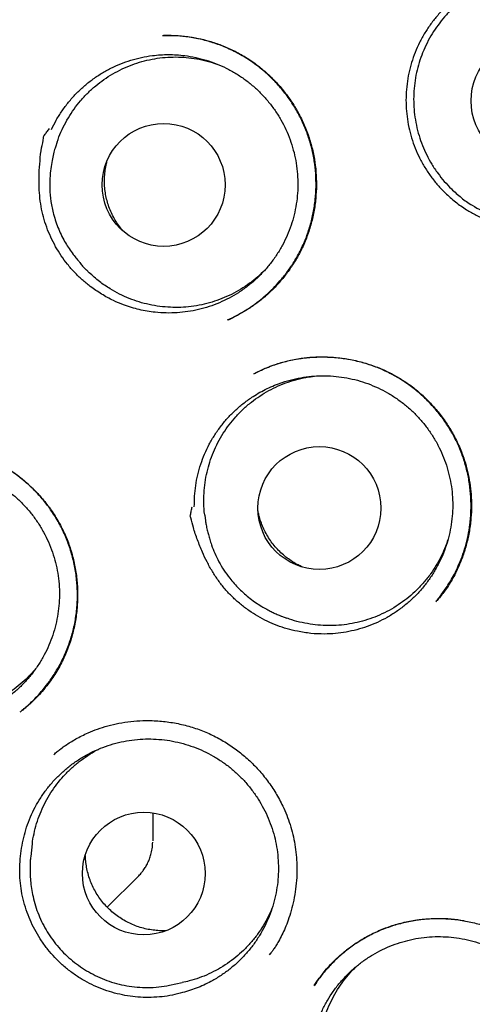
# Model space of a CAD drawing. Header units: millimetres. Extents: x 8 to 676, y 12 to 869.
# Tile 60 of 75: x 394.57 to 399.08, y 841.04 to 850.86. Entities that reach past the tile are written whole.
import ezdxf

# ---------------------------------------------------------------- set-up
doc = ezdxf.new("R2010")
doc.units = ezdxf.units.MM

msp = doc.modelspace()

# ---------------------------------------------------------------- linework, layer by layer
at = {"color": 7, "linetype": 'Continuous', "lineweight": 30}
for p, q in [((394.9403, 849.6395), (394.9223, 849.5867)), ((395.1933, 848.3995), (395.2324, 848.3598)), ((395.2601, 848.3324), (395.2331, 848.3605)), ((396.8977, 847.3234), (396.9145, 847.3312)), ((396.4102, 845.9141), (396.4169, 845.8587)), ((398.717, 845.0574), (398.7116, 845.0515)), ((397.1761, 844.9067), (397.2286, 844.8878)), ((395.8934, 842.9463), (395.8934, 842.6956)), ((395.8934, 842.6956), (395.8934, 842.6663)), ((394.6921, 842.6383), (394.6759, 842.5127)), ((395.4396, 842.0054), (395.747, 842.3128)), ((397.0554, 841.531), (397.0671, 841.5487)), ((396.0578, 841.2273), (396.0605, 841.2279)), ((396.0605, 841.2279), (396.1846, 841.2535))]:
    msp.add_line(p, q, dxfattribs=at)
for centre, radius in [((403.8363, 850.9968), 16.35), ((403.8363, 850.9968), 16.1738), ((399.6759, 850.0472), 0.6128), ((396.0007, 849.2086), 0.6126), ((397.5522, 845.9863), 0.6125), ((395.8028, 842.3414), 0.6116)]:
    msp.add_circle(centre, radius, dxfattribs=at)
for points, knots in [([(403.8363, 868.8491), (403.7102, 868.8483), (403.4616, 868.8468), (403.0939, 868.8348), (402.7369, 868.8163), (402.3903, 868.7913), (402.0559, 868.7607), (401.7337, 868.7252), (401.4234, 868.6854), (401.1229, 868.6416), (400.8146, 868.5913), (400.4997, 868.5343), (400.1795, 868.4702), (399.8728, 868.4031), (399.5794, 868.3336), (399.2995, 868.2625), (399.0273, 868.1887), (398.7636, 868.1128), (398.5093, 868.0354), (398.2705, 867.9589), (398.0618, 867.8889), (397.8808, 867.8259), (397.7246, 867.7699), (397.5739, 867.7142), (397.3569, 867.6319), (397.0722, 867.5189), (396.7209, 867.3707), (396.3385, 867.1996), (395.9258, 867.0027), (395.4838, 866.7764), (395.044, 866.5355), (394.6073, 866.28), (394.1751, 866.0104), (393.757, 865.733), (393.354, 865.4492), (392.9667, 865.1606), (392.588, 864.8624), (392.2187, 864.5551), (391.8513, 864.2324), (391.4866, 863.8936), (391.1251, 863.5381), (390.774, 863.1726), (390.4333, 862.7969), (390.1029, 862.4112), (389.789, 862.0229), (389.491, 861.6327), (389.2085, 861.2417), (388.9365, 860.8431), (388.6753, 860.4373), (388.4201, 860.0167), (388.1718, 859.5806), (387.9312, 859.1287), (387.7037, 858.67), (387.4895, 858.2054), (387.2893, 857.736), (387.1066, 857.2714), (386.9406, 856.8121), (386.7902, 856.3583), (386.652, 855.9008), (386.5262, 855.4398), (386.4102, 854.9657), (386.3051, 854.4784), (386.2115, 853.9774), (386.132, 853.4726), (386.0666, 852.9644), (386.0157, 852.4546), (385.9801, 851.954), (385.9589, 851.4638), (385.9511, 850.9841), (385.9561, 850.5051), (385.9739, 850.0269), (386.0051, 849.5399), (386.0506, 849.044), (386.1114, 848.5394), (386.1866, 848.0357), (386.2762, 847.5329), (386.3801, 847.0314), (386.4961, 846.5421), (386.6229, 846.0659), (386.7591, 845.604), (386.9073, 845.1472), (387.0672, 844.6955), (387.2425, 844.2397), (387.4339, 843.7802), (387.6423, 843.3174), (387.864, 842.8602), (388.099, 842.4085), (388.3474, 841.9623), (388.6047, 841.5293), (388.8703, 841.1092), (389.1435, 840.7017), (389.4292, 840.2993), (389.7275, 839.9026), (390.0187, 839.5367), (390.3007, 839.2002), (390.5713, 838.8918), (390.8516, 838.5867), (391.1425, 838.2844), (391.4449, 837.9845), (391.7593, 837.6874), (392.0396, 837.435), (392.2818, 837.2253), (392.4824, 837.0566), (392.6874, 836.8892), (392.8965, 836.7235), (393.1092, 836.56), (393.2929, 836.4232), (393.4422, 836.3143), (393.5528, 836.2348), (393.6531, 836.1635), (393.7431, 836.1003), (393.8191, 836.0474), (393.882, 836.0039), (393.9329, 835.969), (393.9765, 835.9392), (394.0126, 835.9146), (394.0416, 835.8951), (394.0581, 835.8841), (394.0652, 835.8793)], [0, 0, 0, 0, 0.008234, 0.016241, 0.024023, 0.031588, 0.038937, 0.045949, 0.052759, 0.05937, 0.065784, 0.073164, 0.08027, 0.087107, 0.093672, 0.099962, 0.105973, 0.112089, 0.117881, 0.123339, 0.128465, 0.132261, 0.135853, 0.139304, 0.142756, 0.151008, 0.159308, 0.16766, 0.178369, 0.189175, 0.200088, 0.211116, 0.222218, 0.233356, 0.243882, 0.254406, 0.264904, 0.275358, 0.285789, 0.296833, 0.307867, 0.318899, 0.329935, 0.340987, 0.352066, 0.362548, 0.373052, 0.383564, 0.394069, 0.404565, 0.415698, 0.426841, 0.437995, 0.449138, 0.46025, 0.471323, 0.481741, 0.492146, 0.502546, 0.512948, 0.52336, 0.534419, 0.545509, 0.556639, 0.567797, 0.578966, 0.590102, 0.600569, 0.611011, 0.621436, 0.631851, 0.642262, 0.653309, 0.664371, 0.675455, 0.686572, 0.697726, 0.708897, 0.719418, 0.729902, 0.74035, 0.75078, 0.761197, 0.772241, 0.783288, 0.794345, 0.805423, 0.816541, 0.827702, 0.838312, 0.849001, 0.859744, 0.870545, 0.881412, 0.890286, 0.899213, 0.908213, 0.917344, 0.926613, 0.936028, 0.945594, 0.951246, 0.956954, 0.962716, 0.968526, 0.974382, 0.980238, 0.983488, 0.986453, 0.989133, 0.991528, 0.993639, 0.995183, 0.996531, 0.997686, 0.998647, 0.999417, 1, 1, 1, 1]), ([(398.8062, 849.1286), (398.7811, 849.1541), (398.7311, 849.2051), (398.6638, 849.2898), (398.6028, 849.3804), (398.5498, 849.4761), (398.5053, 849.5754), (398.4695, 849.6774), (398.442, 849.7832), (398.4238, 849.8905), (398.4146, 849.999), (398.4146, 850.1071), (398.4237, 850.216), (398.4419, 850.3234), (398.4692, 850.4287), (398.5049, 850.5308), (398.5495, 850.6305), (398.6022, 850.7257), (398.6628, 850.8162), (398.7303, 850.9006), (398.8054, 850.9799), (398.8867, 851.0523), (398.9737, 851.1176), (399.0654, 851.1749), (399.1625, 851.2249), (399.2631, 851.2663), (399.3667, 851.2989), (399.4721, 851.3227), (399.5803, 851.3377), (399.6894, 851.3435), (399.7984, 851.3399), (399.9057, 851.3274), (400.0125, 851.3058), (400.1168, 851.2752), (400.2181, 851.236), (400.3153, 851.1887), (400.4092, 851.1328), (400.4977, 851.0692), (400.5805, 850.9985), (400.6565, 850.9217), (400.7266, 850.8378), (400.7891, 850.7487), (400.8438, 850.6546), (400.8901, 850.5569), (400.9286, 850.4546), (400.958, 850.3497), (400.9785, 850.2428), (400.9899, 850.1353), (400.9923, 850.026), (400.9854, 849.9174), (400.9694, 849.8097), (400.9446, 849.7045), (400.9107, 849.6006), (400.8682, 849.5004), (400.8175, 849.4041), (400.7593, 849.313), (400.6929, 849.2262), (400.6197, 849.1457), (400.54, 849.0717), (400.4549, 849.005), (400.3635, 848.9451), (400.2678, 848.8934), (400.1682, 848.85), (400.0659, 848.8152), (399.9599, 848.7889), (399.8522, 848.7718), (399.7442, 848.7639), (399.6361, 848.7649), (399.5273, 848.7752), (399.4198, 848.7947), (399.315, 848.8231), (399.2134, 848.8599), (399.1141, 848.9056), (399.0114, 848.9642), (398.9066, 849.0369), (398.8397, 849.0979), (398.8062, 849.1286)], [0, 0, 0, 0, 0.013231, 0.026463, 0.040029, 0.053694, 0.066928, 0.080325, 0.093723, 0.107389, 0.120622, 0.13402, 0.147417, 0.161083, 0.174316, 0.187714, 0.201111, 0.214777, 0.22801, 0.241408, 0.254806, 0.268471, 0.281705, 0.295102, 0.3085, 0.322166, 0.335399, 0.348725, 0.362194, 0.37586, 0.389195, 0.402553, 0.415888, 0.429554, 0.442787, 0.456113, 0.469582, 0.483248, 0.496481, 0.509879, 0.523276, 0.536942, 0.550176, 0.563573, 0.576971, 0.590636, 0.60387, 0.617267, 0.630665, 0.644331, 0.657564, 0.670962, 0.684359, 0.698025, 0.711258, 0.724656, 0.738054, 0.751719, 0.764953, 0.77835, 0.791748, 0.805413, 0.818647, 0.831973, 0.845442, 0.859108, 0.872339, 0.88557, 0.899136, 0.912802, 0.926035, 0.939361, 0.952831, 0.966496, 0.983155, 1, 1, 1, 1]), ([(398.8676, 849.1684), (398.8435, 849.1932), (398.7951, 849.2428), (398.7301, 849.3252), (398.6713, 849.4132), (398.6203, 849.5061), (398.5777, 849.602), (398.5432, 849.701), (398.5169, 849.8036), (398.4995, 849.9081), (398.491, 850.0127), (398.4912, 850.1176), (398.5004, 850.2231), (398.5185, 850.3275), (398.5451, 850.429), (398.58, 850.5279), (398.6235, 850.6244), (398.6751, 850.7169), (398.7338, 850.8038), (398.7995, 850.8856), (398.8725, 850.9623), (398.9518, 851.0324), (399.036, 851.095), (399.125, 851.1504), (399.2193, 851.1986), (399.3173, 851.2385), (399.4175, 851.2697), (399.5198, 851.2925), (399.6247, 851.3067), (399.7305, 851.3119), (399.8353, 851.3082), (399.9394, 851.2958), (400.0431, 851.2745), (400.1446, 851.2444), (400.2423, 851.2062), (400.3364, 851.16), (400.4272, 851.1055), (400.5131, 851.0435), (400.5926, 850.9751), (400.6662, 850.9004), (400.7339, 850.8189), (400.7944, 850.732), (400.8468, 850.6411), (400.8915, 850.5462), (400.9284, 850.4469), (400.9568, 850.3448), (400.9762, 850.2417), (400.987, 850.1374), (400.9889, 850.0315), (400.9819, 849.9258), (400.9661, 849.8221), (400.9418, 849.72), (400.9086, 849.6194), (400.867, 849.522), (400.8178, 849.4294), (400.7611, 849.3412), (400.6965, 849.2573), (400.625, 849.1792), (400.5479, 849.1081), (400.4652, 849.0436), (400.3765, 848.9858), (400.2832, 848.9358), (400.1869, 848.8942), (400.0875, 848.8608), (399.9847, 848.8356), (399.88, 848.8193), (399.7754, 848.812), (399.6706, 848.8134), (399.5652, 848.8237), (399.4611, 848.843), (399.36, 848.8707), (399.2615, 848.9067), (399.1654, 848.9513), (399.0659, 849.0086), (398.9646, 849.0793), (398.9001, 849.1386), (398.8676, 849.1684)], [0, 0, 0, 0, 0.013231, 0.026463, 0.040078, 0.053694, 0.066926, 0.080157, 0.093773, 0.107388, 0.12062, 0.133851, 0.147467, 0.161083, 0.174314, 0.187545, 0.201161, 0.214777, 0.228008, 0.24124, 0.254855, 0.268471, 0.281703, 0.294934, 0.30855, 0.322165, 0.335397, 0.348628, 0.362244, 0.37586, 0.389091, 0.402322, 0.415938, 0.429554, 0.442785, 0.456017, 0.469632, 0.483248, 0.49648, 0.509711, 0.523327, 0.536942, 0.550174, 0.563405, 0.577021, 0.590637, 0.603868, 0.617099, 0.630715, 0.644331, 0.657562, 0.670794, 0.684409, 0.698025, 0.711257, 0.724488, 0.738104, 0.751719, 0.764951, 0.778182, 0.791798, 0.805414, 0.818645, 0.831876, 0.845492, 0.859108, 0.872339, 0.885571, 0.899186, 0.912802, 0.926033, 0.939265, 0.952881, 0.966496, 0.983155, 1, 1, 1, 1]), ([(395.9879, 850.6971), (395.9958, 850.6975), (396.0128, 850.6982), (396.0473, 850.6998), (396.0922, 850.7001), (396.1479, 850.6976), (396.2095, 850.6917), (396.2746, 850.6828), (396.3574, 850.6678), (396.4586, 850.6429), (396.5777, 850.603), (396.699, 850.5503), (396.8204, 850.483), (396.9383, 850.4015), (397.0491, 850.3077), (397.1497, 850.2044), (397.2389, 850.0934), (397.3165, 849.9761), (397.382, 849.8536), (397.4353, 849.7271), (397.476, 849.5978), (397.504, 849.4673), (397.52, 849.3366), (397.5245, 849.2053), (397.5175, 849.0732), (397.4988, 848.9404), (397.4679, 848.8082), (397.4245, 848.6775), (397.3722, 848.5584), (397.3134, 848.4513), (397.2506, 848.3558), (397.1799, 848.2648), (397.1031, 848.1803), (397.0166, 848.099), (396.9228, 848.0241), (396.8234, 847.9577), (396.728, 847.9036), (396.665, 847.8744), (396.6349, 847.8605)], [0, 0, 0, 0, 0.007026, 0.0152, 0.026804, 0.040588, 0.055982, 0.071974, 0.088554, 0.117478, 0.148009, 0.18014, 0.213878, 0.249173, 0.284622, 0.319625, 0.35419, 0.388324, 0.422038, 0.455357, 0.488304, 0.5207, 0.552516, 0.58422, 0.616342, 0.648892, 0.681872, 0.715293, 0.749172, 0.776629, 0.804402, 0.832501, 0.860697, 0.887635, 0.919209, 0.948451, 0.975371, 1, 1, 1, 1]), ([(396.6453, 847.8649), (396.6586, 847.8712), (396.6885, 847.8852), (396.7357, 847.9112), (396.797, 847.9455), (396.8699, 847.9915), (396.9479, 848.0485), (397.0224, 848.1106), (397.0923, 848.1766), (397.1618, 848.2515), (397.2292, 848.3352), (397.2972, 848.4336), (397.3615, 848.5462), (397.4181, 848.6717), (397.462, 848.8005), (397.4935, 848.9309), (397.5129, 849.0618), (397.5207, 849.1922), (397.5172, 849.3211), (397.5029, 849.4482), (397.4779, 849.5736), (397.4416, 849.6979), (397.3935, 849.8205), (397.3334, 849.9402), (397.2615, 850.0556), (397.1781, 850.1655), (397.0834, 850.2689), (396.9777, 850.3645), (396.8615, 850.4509), (396.7369, 850.5257), (396.6075, 850.5869), (396.4776, 850.6337), (396.3496, 850.667), (396.2251, 850.6878), (396.1085, 850.6984), (396.0338, 850.6976), (395.9991, 850.6972)], [0, 0, 0, 0, 0.011207, 0.025191, 0.039639, 0.063059, 0.088747, 0.110938, 0.134591, 0.159709, 0.186301, 0.213808, 0.247949, 0.281815, 0.315229, 0.348153, 0.380629, 0.412687, 0.444349, 0.475635, 0.506818, 0.53857, 0.570949, 0.60382, 0.637173, 0.671041, 0.705453, 0.740432, 0.776008, 0.812141, 0.847499, 0.881442, 0.913889, 0.944887, 0.974459, 1, 1, 1, 1]), ([(394.8829, 849.7599), (394.8985, 849.7919), (394.9299, 849.856), (394.9873, 849.9476), (395.0525, 850.0353), (395.125, 850.117), (395.2036, 850.1918), (395.2878, 850.2595), (395.3783, 850.3204), (395.4734, 850.3733), (395.5723, 850.4178), (395.6741, 850.4537), (395.7797, 850.4812), (395.8782, 850.4981), (395.9681, 850.5067), (396.0488, 850.5093), (396.1299, 850.5069), (396.2207, 850.4983), (396.319, 850.4816), (396.4241, 850.4544), (396.526, 850.4188), (396.6257, 850.3742), (396.7209, 850.3213), (396.8111, 850.2609), (396.8955, 850.1934), (396.9749, 850.1183), (397.0473, 850.0369), (397.1125, 849.9499), (397.1699, 849.8583), (397.22, 849.7611), (397.2614, 849.6604), (397.2942, 849.5567), (397.3181, 849.4512), (397.3332, 849.343), (397.3391, 849.2342), (397.3358, 849.1255), (397.3235, 849.0181), (397.302, 848.9109), (397.2716, 848.8063), (397.2325, 848.7049), (397.1855, 848.6077), (397.1298, 848.5137), (397.0665, 848.4251), (396.9961, 848.3424), (396.9195, 848.2663), (396.8359, 848.1961), (396.7469, 848.1335), (396.6532, 848.0789), (396.5558, 848.0324), (396.4537, 847.994), (396.3489, 847.9644), (396.2424, 847.9439), (396.1351, 847.9324), (396.026, 847.93), (395.9263, 847.9363), (395.8368, 847.9487), (395.7576, 847.9647), (395.6793, 847.9858), (395.5928, 848.015), (395.4926, 848.0576), (395.3802, 848.1175), (395.307, 848.1702), (395.2701, 848.1967)], [0, 0, 0, 0, 0.016793, 0.033703, 0.050981, 0.068385, 0.085239, 0.102242, 0.119366, 0.136771, 0.153625, 0.170597, 0.187751, 0.205156, 0.217802, 0.230447, 0.243295, 0.256143, 0.273548, 0.290402, 0.307374, 0.324528, 0.341933, 0.358787, 0.375759, 0.392914, 0.410318, 0.427172, 0.444175, 0.461299, 0.478704, 0.495558, 0.51256, 0.529684, 0.547089, 0.563943, 0.580946, 0.59807, 0.615474, 0.632328, 0.649331, 0.666455, 0.683859, 0.700714, 0.717716, 0.73484, 0.752245, 0.769099, 0.786071, 0.803225, 0.82063, 0.837484, 0.854456, 0.871611, 0.889015, 0.901661, 0.914307, 0.927155, 0.940003, 0.957407, 0.978586, 1, 1, 1, 1]), ([(394.9413, 849.6391), (394.9465, 849.6551), (394.9628, 849.7049), (394.9991, 849.7852), (395.0491, 849.8783), (395.1068, 849.966), (395.1713, 850.0484), (395.2433, 850.126), (395.3216, 850.197), (395.405, 850.2607), (395.4931, 850.317), (395.5868, 850.3663), (395.6841, 850.4073), (395.7838, 850.4398), (395.8856, 850.4637), (395.9903, 850.4792), (396.0957, 850.4856), (396.2006, 850.4831), (396.3046, 850.472), (396.4084, 850.4515), (396.491, 850.4293), (396.5375, 850.4112), (396.5507, 850.406)], [0, 0, 0, 0, 0.025361, 0.078796, 0.132624, 0.184561, 0.236859, 0.290294, 0.344122, 0.396059, 0.448357, 0.501792, 0.55562, 0.607557, 0.659855, 0.71329, 0.767118, 0.819055, 0.871353, 0.924788, 0.978616, 1, 1, 1, 1]), ([(395.2701, 848.1967), (395.2425, 848.2185), (395.1873, 848.2622), (395.1117, 848.3365), (395.0421, 848.4162), (394.9791, 848.5016), (394.9232, 848.5923), (394.8747, 848.6876), (394.8341, 848.7866), (394.8017, 848.889), (394.7785, 848.9945), (394.7644, 849.1021), (394.7583, 849.2106), (394.759, 849.3267), (394.7685, 849.4492), (394.7798, 849.5703), (394.8029, 849.6482), (394.8034, 849.6906), (394.8078, 849.6966), (394.8103, 849.7), (394.8203, 849.7135), (394.8386, 849.738), (394.8552, 849.7598), (394.864, 849.7714)], [0, 0, 0, 0, 0.0599977, 0.1202073, 0.1804291, 0.2404435, 0.3010784, 0.3619214, 0.4227571, 0.4833821, 0.544899, 0.6066084, 0.6684018, 0.7300337, 0.804327, 0.8786261, 0.9351144, 0.9460281, 0.9463979, 0.9477643, 0.95323, 0.9750931, 1, 1, 1, 1]), ([(394.9223, 849.5866), (394.917, 849.5695), (394.9056, 849.5326), (394.891, 849.4665), (394.8776, 849.389), (394.8666, 849.2897), (394.8637, 849.1728), (394.8756, 849.0429), (394.8985, 848.9319), (394.9264, 848.8402), (394.9542, 848.7666), (394.9866, 848.6963), (395.0215, 848.6319), (395.059, 848.5719), (395.0968, 848.5189), (395.1283, 848.479), (395.1489, 848.4556), (395.1589, 848.4434), (395.1688, 848.4305), (395.1805, 848.414), (395.1887, 848.4047), (395.1933, 848.3996)], [0, 0, 0, 0, 0.0451952, 0.0974367, 0.1577668, 0.2269032, 0.3263355, 0.4260157, 0.5259107, 0.5859721, 0.6461117, 0.7063298, 0.7636078, 0.8143981, 0.8687504, 0.9129553, 0.9312852, 0.9401176, 0.9495389, 0.9716824, 1, 1, 1, 1]), ([(395.5918, 848.7545), (395.5819, 848.7664), (395.5583, 848.7945), (395.5261, 848.843), (395.4942, 848.8992), (395.467, 848.9587), (395.445, 849.0202), (395.4284, 849.0828), (395.417, 849.1464), (395.411, 849.2116), (395.4105, 849.2768), (395.4157, 849.3414), (395.4239, 849.3958), (395.4325, 849.4284), (395.4356, 849.4403)], [0, 0, 0, 0, 0.063429, 0.1507203, 0.2386177, 0.3284267, 0.4188961, 0.5061875, 0.5940849, 0.6838938, 0.7743633, 0.8616546, 0.949552, 1, 1, 1, 1]), ([(397.0081, 848.3588), (396.9851, 848.3363), (396.9374, 848.2896), (396.8571, 848.2262), (396.7693, 848.1672), (396.6768, 848.1162), (396.581, 848.0734), (396.4823, 848.0389), (396.3798, 848.0125), (396.2756, 847.995), (396.1711, 847.9865), (396.0665, 847.9866), (395.9611, 847.9957), (395.857, 848.0138), (395.7555, 848.0403), (395.6568, 848.0752), (395.5603, 848.1187), (395.4602, 848.1748), (395.3581, 848.2444), (395.2929, 848.303), (395.2601, 848.3324)], [0, 0, 0, 0, 0.049643, 0.103315, 0.158154, 0.213397, 0.266699, 0.320371, 0.37521, 0.430453, 0.483754, 0.537426, 0.592266, 0.647508, 0.70081, 0.754482, 0.809321, 0.864564, 0.931906, 1, 1, 1, 1]), ([(396.9041, 847.3267), (396.9225, 847.3362), (396.9621, 847.3564), (397.0281, 847.386), (397.1046, 847.4159), (397.1924, 847.444), (397.2916, 847.468), (397.4011, 847.4856), (397.5167, 847.4947), (397.6338, 847.4948), (397.7492, 847.486), (397.8715, 847.4673), (397.9992, 847.4368), (398.1304, 847.3923), (398.2548, 847.3367), (398.3713, 847.2709), (398.4794, 847.1959), (398.5796, 847.1123), (398.6724, 847.0203), (398.758, 846.9192), (398.8356, 846.8094), (398.9041, 846.6912), (398.9624, 846.5653), (399.006, 846.4413), (399.0367, 846.3216), (399.0563, 846.208), (399.067, 846.0924), (399.0687, 845.9765), (399.0611, 845.8539), (399.0427, 845.7278), (399.0124, 845.6006), (398.9734, 845.4825), (398.9321, 845.3849), (398.8922, 845.3058), (398.8564, 845.2431), (398.8198, 845.1856), (398.7831, 845.1356), (398.7484, 845.0931), (398.7273, 845.0686), (398.7173, 845.0569)], [0, 0, 0, 0, 0.015637, 0.033578, 0.053859, 0.076507, 0.101549, 0.129005, 0.157941, 0.186593, 0.21491, 0.242878, 0.277322, 0.311177, 0.34444, 0.377122, 0.409233, 0.440841, 0.47268, 0.505011, 0.537842, 0.571183, 0.605054, 0.639492, 0.667447, 0.695618, 0.724013, 0.752616, 0.780573, 0.814102, 0.846072, 0.876496, 0.905388, 0.923811, 0.941565, 0.958469, 0.973779, 0.987558, 1, 1, 1, 1]), ([(398.7119, 845.0509), (398.7198, 845.0605), (398.7348, 845.079), (398.7604, 845.1144), (398.7911, 845.1552), (398.8257, 845.2057), (398.8621, 845.2639), (398.9001, 845.3322), (398.9386, 845.4116), (398.9755, 845.5027), (399.0083, 845.6035), (399.0345, 845.7108), (399.0542, 845.8299), (399.0645, 845.9581), (399.0631, 846.0941), (399.0496, 846.2275), (399.0247, 846.3575), (398.9887, 846.4831), (398.9423, 846.6033), (398.8862, 846.7173), (398.8213, 846.8251), (398.7474, 846.9272), (398.6641, 847.024), (398.5715, 847.1146), (398.4699, 847.1981), (398.3594, 847.2735), (398.2405, 847.3396), (398.1141, 847.395), (397.9812, 847.4385), (397.8435, 847.4695), (397.7031, 847.4873), (397.5621, 847.492), (397.4226, 847.4839), (397.2856, 847.4633), (397.1524, 847.4301), (397.0272, 847.3871), (396.9496, 847.3491), (396.9129, 847.3311)], [0, 0, 0, 0, 0.009853, 0.019023, 0.032424, 0.047433, 0.064311, 0.08307, 0.105171, 0.129393, 0.155647, 0.18336, 0.21084, 0.244725, 0.278123, 0.311058, 0.343553, 0.375639, 0.40733, 0.438489, 0.469163, 0.500039, 0.531371, 0.563178, 0.595479, 0.628304, 0.661691, 0.695655, 0.729996, 0.764717, 0.799664, 0.834311, 0.868634, 0.902648, 0.936367, 0.96982, 1, 1, 1, 1]), ([(396.3062, 845.9977), (396.3064, 846.0333), (396.3069, 846.1046), (396.3189, 846.2121), (396.3395, 846.3194), (396.3694, 846.4244), (396.4078, 846.526), (396.4543, 846.6235), (396.5093, 846.7176), (396.5721, 846.8065), (396.6419, 846.8895), (396.718, 846.966), (396.8012, 847.0366), (396.8826, 847.0945), (396.9599, 847.1413), (397.0314, 847.1786), (397.1056, 847.2117), (397.1911, 847.2434), (397.287, 847.271), (397.3934, 847.2921), (397.5007, 847.3042), (397.6099, 847.3072), (397.7187, 847.301), (397.8262, 847.2856), (397.9315, 847.2615), (398.0355, 847.2282), (398.1362, 847.1863), (398.2326, 847.1362), (398.3241, 847.0786), (398.4113, 847.0128), (398.4924, 846.94), (398.5669, 846.8608), (398.6342, 846.7761), (398.6948, 846.6852), (398.7473, 846.5896), (398.7915, 846.4903), (398.827, 846.3882), (398.8541, 846.2824), (398.8721, 846.1749), (398.8809, 846.0666), (398.8807, 845.9585), (398.8713, 845.8498), (398.8527, 845.7425), (398.8252, 845.6374), (398.7892, 845.5356), (398.7443, 845.4361), (398.6913, 845.3411), (398.6306, 845.2512), (398.563, 845.1671), (398.4877, 845.0881), (398.4061, 845.0161), (398.319, 844.9514), (398.2273, 844.8945), (398.1301, 844.8449), (398.0294, 844.804), (397.9258, 844.7718), (397.8204, 844.7485), (397.712, 844.734), (397.5941, 844.7285), (397.4669, 844.7337), (397.378, 844.7494), (397.3333, 844.7573)], [0, 0, 0, 0, 0.016793, 0.033703, 0.050981, 0.068386, 0.085255, 0.102243, 0.119367, 0.136771, 0.153626, 0.170598, 0.187752, 0.205157, 0.217778, 0.230449, 0.243271, 0.256145, 0.273549, 0.290404, 0.307376, 0.32453, 0.341935, 0.358805, 0.375792, 0.392916, 0.410321, 0.42719, 0.444178, 0.461302, 0.478707, 0.495576, 0.512564, 0.529688, 0.547092, 0.563962, 0.58095, 0.598073, 0.615478, 0.632348, 0.649335, 0.666459, 0.683864, 0.700733, 0.717721, 0.734845, 0.75225, 0.769104, 0.786076, 0.803231, 0.820635, 0.83749, 0.854462, 0.871616, 0.889021, 0.905815, 0.922847, 0.940002, 0.957407, 0.978586, 1, 1, 1, 1]), ([(396.4107, 845.9141), (396.41, 845.9186), (396.4039, 845.9571), (396.4006, 846.0309), (396.4015, 846.1355), (396.4121, 846.241), (396.4315, 846.3449), (396.4594, 846.446), (396.4955, 846.5443), (396.5402, 846.6402), (396.5929, 846.7318), (396.6527, 846.8179), (396.7193, 846.8986), (396.7933, 846.9743), (396.8733, 847.0432), (396.9583, 847.1046), (397.0478, 847.1586), (397.1428, 847.2055), (397.2411, 847.244), (397.3417, 847.2736), (397.4361, 847.294), (397.4978, 847.3005), (397.525, 847.3033)], [0, 0, 0, 0, 0.006821, 0.058849, 0.111239, 0.164769, 0.218692, 0.27072, 0.32311, 0.37664, 0.430563, 0.482591, 0.534981, 0.588511, 0.642434, 0.694462, 0.746852, 0.800382, 0.854305, 0.906333, 0.958723, 1, 1, 1, 1]), ([(394.5942, 843.9713), (394.6003, 843.9762), (394.6264, 843.9972), (394.6728, 844.0401), (394.7352, 844.1026), (394.7999, 844.1754), (394.8687, 844.264), (394.9369, 844.3679), (395.0009, 844.4873), (395.0547, 844.6145), (395.097, 844.7488), (395.1263, 844.889), (395.1417, 845.0331), (395.1428, 845.1783), (395.1299, 845.322), (395.1037, 845.4625), (395.0647, 845.5986), (395.0135, 845.7294), (394.9508, 845.8537), (394.8771, 845.9706), (394.7936, 846.0789), (394.701, 846.1784), (394.5994, 846.2695), (394.4884, 846.352), (394.3681, 846.4253), (394.239, 846.488), (394.1018, 846.5388), (393.9574, 846.5762), (393.8245, 846.5961), (393.7058, 846.6033), (393.6044, 846.6024), (393.5012, 846.5946), (393.4007, 846.5802), (393.3058, 846.5602), (393.2232, 846.5375), (393.1525, 846.5143), (393.1101, 846.4973), (393.0906, 846.4896)], [0, 0, 0, 0, 0.005619, 0.023817, 0.044691, 0.068259, 0.093002, 0.124453, 0.156497, 0.189146, 0.222428, 0.256356, 0.290722, 0.325152, 0.359212, 0.392933, 0.426339, 0.459458, 0.492322, 0.524961, 0.557236, 0.589139, 0.621211, 0.653864, 0.687121, 0.721008, 0.755565, 0.790851, 0.826723, 0.850905, 0.875309, 0.898773, 0.924418, 0.947347, 0.967575, 0.98512, 1, 1, 1, 1]), ([(393.1041, 846.4957), (393.1081, 846.4974), (393.1181, 846.5017), (393.1399, 846.5108), (393.1694, 846.5223), (393.2079, 846.5361), (393.2553, 846.5511), (393.312, 846.5665), (393.3779, 846.581), (393.4754, 846.5971), (393.6017, 846.6082), (393.7533, 846.6062), (393.9025, 846.5892), (394.048, 846.5577), (394.1884, 846.5123), (394.3223, 846.4535), (394.448, 846.3823), (394.5651, 846.3002), (394.6732, 846.2079), (394.7719, 846.1061), (394.8607, 845.9958), (394.9387, 845.8779), (395.0052, 845.7532), (395.0594, 845.6227), (395.1005, 845.4875), (395.1283, 845.3487), (395.143, 845.2071), (395.1445, 845.0635), (395.1323, 844.9187), (395.106, 844.7742), (395.0653, 844.6316), (395.0095, 844.4925), (394.9386, 844.3588), (394.8639, 844.2477), (394.7939, 844.1606), (394.7363, 844.0979), (394.6838, 844.0469), (394.6377, 844.0064), (394.5991, 843.9749), (394.5768, 843.9577), (394.567, 843.9501)], [0, 0, 0, 0, 0.00401, 0.0098, 0.017533, 0.027273, 0.039054, 0.052899, 0.068821, 0.086584, 0.122426, 0.157915, 0.193057, 0.227866, 0.262366, 0.296589, 0.330341, 0.363633, 0.396793, 0.429891, 0.462937, 0.495939, 0.528909, 0.561874, 0.594852, 0.627855, 0.66101, 0.694579, 0.728547, 0.762887, 0.797578, 0.832622, 0.868038, 0.903855, 0.926618, 0.946657, 0.963981, 0.978613, 0.990595, 1, 1, 1, 1]), ([(392.5208, 845.6954), (392.5369, 845.727), (392.5694, 845.7904), (392.6284, 845.8807), (392.6951, 845.967), (392.7689, 846.047), (392.8488, 846.1201), (392.934, 846.1859), (393.0255, 846.245), (393.1136, 846.2917), (393.1962, 846.3278), (393.2718, 846.3555), (393.3495, 846.3784), (393.4382, 846.3986), (393.5367, 846.4134), (393.6448, 846.4203), (393.7526, 846.4182), (393.861, 846.4069), (393.9678, 846.3864), (394.0722, 846.3571), (394.1734, 846.3193), (394.2721, 846.2727), (394.3663, 846.218), (394.4553, 846.1557), (394.5384, 846.0866), (394.6162, 846.0099), (394.6871, 845.9271), (394.7506, 845.8389), (394.8063, 845.7461), (394.8545, 845.6481), (394.8941, 845.5465), (394.925, 845.4423), (394.947, 845.3365), (394.9601, 845.228), (394.964, 845.1192), (394.9587, 845.0107), (394.9445, 844.9037), (394.9212, 844.7972), (394.8889, 844.6933), (394.8481, 844.5928), (394.7993, 844.4967), (394.742, 844.404), (394.6772, 844.3168), (394.6055, 844.2357), (394.5277, 844.1612), (394.4429, 844.0929), (394.3529, 844.0322), (394.2583, 843.9795), (394.1602, 843.9352), (394.0576, 843.8989), (393.9608, 843.8737), (393.8716, 843.8575), (393.7909, 843.8481), (393.7094, 843.8435), (393.6548, 843.8448), (393.6274, 843.8455)], [0, 0, 0, 0, 0.019258, 0.03865, 0.058463, 0.078422, 0.09775, 0.117213, 0.136886, 0.156845, 0.171346, 0.185848, 0.200582, 0.215315, 0.235274, 0.254602, 0.274065, 0.293738, 0.313697, 0.333025, 0.352488, 0.37216, 0.392119, 0.411447, 0.430945, 0.450582, 0.470541, 0.489869, 0.509368, 0.529005, 0.548964, 0.568292, 0.58779, 0.607427, 0.627386, 0.646714, 0.666212, 0.685849, 0.705808, 0.725136, 0.744634, 0.764272, 0.784231, 0.803559, 0.823022, 0.842694, 0.862653, 0.881981, 0.901444, 0.921116, 0.941075, 0.955689, 0.97036, 0.98515, 1, 1, 1, 1]), ([(397.3333, 844.7573), (397.299, 844.765), (397.2303, 844.7803), (397.13, 844.8145), (397.0327, 844.8561), (396.9389, 844.9057), (396.8492, 844.9632), (396.7641, 845.028), (396.6845, 845.0996), (396.6109, 845.1778), (396.5443, 845.2627), (396.4849, 845.3536), (396.4323, 845.4487), (396.3826, 845.5536), (396.3379, 845.6681), (396.2956, 845.7821), (396.2826, 845.8623), (396.2647, 845.9007), (396.2661, 845.908), (396.2668, 845.9122), (396.27, 845.9287), (396.2758, 845.9587), (396.2813, 845.9855), (396.2842, 845.9998)], [0, 0, 0, 0, 0.059998, 0.120207, 0.180429, 0.240444, 0.301078, 0.361921, 0.422757, 0.483382, 0.544899, 0.606608, 0.668402, 0.730034, 0.804327, 0.878626, 0.935114, 0.946028, 0.946398, 0.947764, 0.95323, 0.975093, 1, 1, 1, 1]), ([(397.3813, 845.3993), (397.3672, 845.4057), (397.3337, 845.4209), (397.2835, 845.4506), (397.2304, 845.4874), (397.1801, 845.5293), (397.1336, 845.5751), (397.0915, 845.6243), (397.0536, 845.6767), (397.02, 845.7328), (396.9912, 845.7913), (396.9678, 845.8517), (396.9508, 845.9074), (396.9438, 845.9435), (396.9409, 845.9586)], [0, 0, 0, 0, 0.06288, 0.149051, 0.23582, 0.324477, 0.413785, 0.499956, 0.586725, 0.675382, 0.76469, 0.850861, 0.93763, 1, 1, 1, 1]), ([(396.4169, 845.8587), (396.4177, 845.8528), (396.4194, 845.8403), (396.4236, 845.8181), (396.4289, 845.7929), (396.4364, 845.7605), (396.4466, 845.7201), (396.4606, 845.6712), (396.4806, 845.6084), (396.5099, 845.5337), (396.5508, 845.4495), (396.6004, 845.3659), (396.6522, 845.2935), (396.7035, 845.2319), (396.752, 845.1804), (396.8048, 845.1309), (396.8614, 845.0842), (396.9194, 845.0423), (396.9753, 845.0064), (397.0258, 844.9774), (397.0699, 844.9542), (397.1049, 844.9373), (397.1315, 844.9252), (397.1504, 844.917), (397.1657, 844.9106), (397.1729, 844.9079), (397.1761, 844.9067)], [0, 0, 0, 0, 0.017672, 0.036841, 0.057884, 0.081085, 0.115729, 0.154954, 0.198819, 0.268137, 0.340208, 0.415034, 0.492613, 0.545873, 0.600358, 0.656068, 0.713003, 0.770102, 0.821517, 0.866421, 0.904912, 0.93713, 0.957321, 0.97429, 0.988338, 1, 1, 1, 1]), ([(398.8317, 845.6683), (398.8247, 845.6469), (398.8066, 845.5916), (398.7681, 845.5071), (398.718, 845.415), (398.6602, 845.3278), (398.5946, 845.2447), (398.5222, 845.1678), (398.4442, 845.0977), (398.3608, 845.0346), (398.2714, 844.978), (398.1776, 844.9294), (398.0807, 844.8892), (397.9811, 844.8573), (397.8779, 844.8335), (397.7733, 844.8188), (397.6686, 844.8129), (397.5639, 844.8158), (397.4586, 844.8274), (397.3551, 844.8487), (397.2782, 844.8693), (397.2375, 844.8852), (397.2289, 844.8886)], [0, 0, 0, 0, 0.034002, 0.087847, 0.139801, 0.192115, 0.245568, 0.299413, 0.351367, 0.403681, 0.457133, 0.510979, 0.562932, 0.615247, 0.668699, 0.722544, 0.774498, 0.826813, 0.880265, 0.93411, 0.986064, 1, 1, 1, 1]), ([(394.7194, 844.3763), (394.6963, 844.3501), (394.6504, 844.2982), (394.5735, 844.2281), (394.4912, 844.164), (394.4026, 844.1065), (394.3096, 844.0569), (394.2135, 844.0156), (394.1145, 843.9826), (394.0118, 843.9578), (393.9075, 843.9418), (393.8031, 843.9352), (393.7183, 843.9354), (393.6683, 843.9411), (393.6527, 843.9428)], [0, 0, 0, 0, 0.087464, 0.1735, 0.260133, 0.348651, 0.43782, 0.523856, 0.61049, 0.699007, 0.788176, 0.874212, 0.960846, 1, 1, 1, 1]), ([(394.9071, 843.5298), (394.9184, 843.5392), (394.9405, 843.5577), (394.9786, 843.5887), (395.0225, 843.6206), (395.073, 843.6527), (395.127, 843.6846), (395.186, 843.7158), (395.2576, 843.7495), (395.3437, 843.784), (395.446, 843.8164), (395.557, 843.8424), (395.6741, 843.8602), (395.8039, 843.8692), (395.9431, 843.8664), (396.0899, 843.849), (396.2328, 843.8177), (396.3707, 843.7732), (396.5022, 843.716), (396.6258, 843.6469), (396.7411, 843.5671), (396.8483, 843.4771), (396.9475, 843.3767), (397.0383, 843.2659), (397.1194, 843.1453), (397.1814, 843.0302), (397.2276, 842.9241), (397.2613, 842.8295), (397.2885, 842.7318), (397.3089, 842.6313), (397.3224, 842.5287), (397.3291, 842.419), (397.3277, 842.3046), (397.317, 842.1881), (397.2985, 842.0777), (397.2732, 841.9737), (397.2437, 841.8815), (397.2121, 841.8005), (397.1798, 841.7299), (397.1487, 841.6701), (397.1204, 841.6225), (397.0973, 841.5875), (397.0768, 841.5591), (397.0658, 841.5439), (397.0608, 841.5369)], [0, 0, 0, 0, 0.011676, 0.023037, 0.03648, 0.050304, 0.065041, 0.080695, 0.097266, 0.120781, 0.145928, 0.172704, 0.200915, 0.229141, 0.264071, 0.298624, 0.332809, 0.366644, 0.400165, 0.433279, 0.465847, 0.49834, 0.531303, 0.564746, 0.598676, 0.633102, 0.656343, 0.679827, 0.703556, 0.727536, 0.75177, 0.776197, 0.804739, 0.832141, 0.858389, 0.883475, 0.907396, 0.926443, 0.94469, 0.962102, 0.973766, 0.98386, 0.992535, 1, 1, 1, 1]), ([(394.5861, 842.5956), (394.5922, 842.6306), (394.6046, 842.7008), (394.6344, 842.8044), (394.6726, 842.9065), (394.7196, 843.0048), (394.7743, 843.0981), (394.8364, 843.1862), (394.9064, 843.2695), (394.983, 843.3463), (395.0655, 843.416), (395.1532, 843.4785), (395.2471, 843.5339), (395.3452, 843.5811), (395.4465, 843.6196), (395.5501, 843.6493), (395.657, 843.6705), (395.7652, 843.6824), (395.8737, 843.6852), (395.9814, 843.6789), (396.0895, 843.6635), (396.1956, 843.6389), (396.299, 843.6056), (396.3988, 843.5641), (396.4958, 843.5138), (396.5879, 843.4555), (396.6746, 843.39), (396.7551, 843.3178), (396.8301, 843.2383), (396.8979, 843.1529), (396.9581, 843.0624), (397.0103, 842.9678), (397.0548, 842.868), (397.0906, 842.7652), (397.1176, 842.66), (397.1355, 842.5535), (397.1446, 842.4448), (397.1444, 842.336), (397.135, 842.228), (397.1167, 842.1217), (397.0893, 842.0163), (397.0531, 841.9139), (397.0085, 841.8153), (396.956, 841.7212), (396.8952, 841.6309), (396.827, 841.5463), (396.7522, 841.4681), (396.6715, 841.3968), (396.5841, 841.3319), (396.4991, 841.2793), (396.4186, 841.2375), (396.3443, 841.2048), (396.2678, 841.1763), (396.2152, 841.1615), (396.1889, 841.1541)], [0, 0, 0, 0, 0.019258, 0.03865, 0.058464, 0.078423, 0.097751, 0.117214, 0.136887, 0.156846, 0.176104, 0.195496, 0.215309, 0.235269, 0.254597, 0.27406, 0.293732, 0.313692, 0.33302, 0.352518, 0.372155, 0.392115, 0.411443, 0.430941, 0.450578, 0.470537, 0.489865, 0.509364, 0.529001, 0.54896, 0.568288, 0.587787, 0.607424, 0.627383, 0.646711, 0.66621, 0.685847, 0.705806, 0.725134, 0.744633, 0.76427, 0.784229, 0.803557, 0.82302, 0.842693, 0.862652, 0.88198, 0.901443, 0.921116, 0.941075, 0.955688, 0.97036, 0.98515, 1, 1, 1, 1]), ([(394.6928, 842.6382), (394.6935, 842.6455), (394.6977, 842.6883), (394.7139, 842.7642), (394.7416, 842.8651), (394.7783, 842.9629), (394.8234, 843.0584), (394.8764, 843.1495), (394.9365, 843.2351), (395.0034, 843.3153), (395.0777, 843.3903), (395.1579, 843.4587), (395.2433, 843.5191), (395.3133, 843.5623), (395.3565, 843.5827), (395.3684, 843.5883)], [0, 0, 0, 0, 0.018137, 0.106082, 0.190938, 0.276384, 0.363687, 0.451633, 0.536489, 0.621934, 0.709238, 0.797183, 0.882039, 0.967485, 1, 1, 1, 1]), ([(395.747, 842.3128), (395.7567, 842.323), (395.7743, 842.3415), (395.7954, 842.3688), (395.8108, 842.391), (395.8226, 842.4101), (395.8335, 842.4294), (395.8463, 842.4548), (395.8609, 842.4888), (395.8758, 842.5346), (395.8884, 842.5909), (395.8908, 842.6326), (395.8921, 842.6551)], [0, 0, 0, 0, 0.112107, 0.202946, 0.26855, 0.323433, 0.382234, 0.445113, 0.548478, 0.673568, 0.823757, 1, 1, 1, 1]), ([(396.1889, 841.1541), (396.1552, 841.1453), (396.088, 841.1278), (395.9837, 841.1122), (395.8776, 841.1049), (395.7711, 841.1068), (395.6662, 841.1173), (395.5626, 841.1362), (395.4599, 841.1636), (395.3586, 841.1998), (395.2607, 841.2444), (395.1656, 841.2979), (395.0748, 841.3603), (394.9909, 841.4296), (394.9151, 841.5041), (394.8464, 841.5832), (394.7839, 841.6683), (394.7278, 841.7593), (394.6793, 841.8547), (394.6385, 841.9551), (394.6061, 842.0596), (394.5831, 842.1662), (394.5698, 842.2729), (394.5657, 842.3798), (394.5701, 842.4879), (394.5807, 842.5597), (394.5861, 842.5956)], [0, 0, 0, 0, 0.040621, 0.081243, 0.123069, 0.164897, 0.2055, 0.246104, 0.287808, 0.329512, 0.371419, 0.413324, 0.456555, 0.499789, 0.540104, 0.58042, 0.621828, 0.663236, 0.704939, 0.746642, 0.789604, 0.832564, 0.873816, 0.91507, 0.957534, 1, 1, 1, 1]), ([(394.6759, 842.5126), (394.6748, 842.503), (394.6724, 842.4824), (394.6701, 842.4436), (394.6688, 842.395), (394.6698, 842.3355), (394.6741, 842.2674), (394.6833, 842.1915), (394.6987, 842.1077), (394.7224, 842.0193), (394.7544, 841.9298), (394.7938, 841.8429), (394.8404, 841.7593), (394.894, 841.6796), (394.9541, 841.6044), (395.0206, 841.5342), (395.0929, 841.4697), (395.1706, 841.4112), (395.2535, 841.3592), (395.3414, 841.3136), (395.4342, 841.275), (395.5314, 841.244), (395.6325, 841.2213), (395.7369, 841.2074), (395.8438, 841.2034), (395.9524, 841.2089), (396.0243, 841.2215), (396.0604, 841.2279)], [0, 0, 0, 0, 0.014461, 0.031157, 0.05442, 0.081418, 0.112294, 0.147156, 0.185391, 0.228369, 0.271476, 0.314714, 0.358082, 0.401581, 0.445213, 0.488976, 0.532873, 0.576904, 0.621126, 0.665936, 0.711431, 0.757638, 0.804579, 0.852276, 0.900741, 0.949982, 1, 1, 1, 1]), ([(396.0316, 841.7728), (396.0233, 841.7722), (395.9939, 841.7701), (395.943, 841.7721), (395.8788, 841.7786), (395.8147, 841.791), (395.7519, 841.8087), (395.6913, 841.8315), (395.6329, 841.8592), (395.5764, 841.892), (395.5229, 841.9295), (395.4732, 841.971), (395.4272, 842.0164), (395.3846, 842.0661), (395.3465, 842.1191), (395.3133, 842.1747), (395.2848, 842.2327), (395.2611, 842.2935), (395.2426, 842.3561), (395.2298, 842.4195), (395.2225, 842.4743), (395.2218, 842.5082), (395.2215, 842.5207)], [0, 0, 0, 0, 0.020139, 0.072022, 0.124265, 0.177644, 0.231416, 0.283298, 0.335541, 0.388921, 0.442692, 0.494575, 0.546818, 0.600197, 0.653969, 0.705852, 0.758095, 0.811474, 0.865246, 0.917129, 0.969372, 1, 1, 1, 1]), ([(397.0792, 841.9925), (397.0676, 841.9654), (397.0424, 841.9067), (396.994, 841.8209), (396.9362, 841.7341), (396.8702, 841.6516), (396.7975, 841.5753), (396.7193, 841.5058), (396.6357, 841.4433), (396.5461, 841.3874), (396.4522, 841.3394), (396.3552, 841.3002), (396.2661, 841.2713), (396.2083, 841.2594), (396.1844, 841.2544)], [0, 0, 0, 0, 0.0731661, 0.1584972, 0.2444207, 0.3322128, 0.4206506, 0.5059817, 0.5919052, 0.6796973, 0.7681352, 0.8534662, 0.9393898, 1, 1, 1, 1]), ([(398.9951, 841.8692), (398.9524, 841.8756), (398.8657, 841.8886), (398.7328, 841.8931), (398.5972, 841.8864), (398.4604, 841.8668), (398.3235, 841.8342), (398.1879, 841.7881), (398.0571, 841.7287), (397.9348, 841.6581), (397.8241, 841.579), (397.7257, 841.4942), (397.6392, 841.4055), (397.5636, 841.3153), (397.5204, 841.2522), (397.4995, 841.2215)], [0, 0, 0, 0, 0.075027, 0.152123, 0.230655, 0.310648, 0.392112, 0.475053, 0.559389, 0.641732, 0.720485, 0.795694, 0.867369, 0.935485, 1, 1, 1, 1]), ([(397.5001, 841.2253), (397.5086, 841.2381), (397.527, 841.266), (397.5597, 841.3123), (397.6002, 841.3645), (397.6497, 841.4215), (397.7079, 841.4804), (397.7834, 841.5488), (397.8771, 841.622), (397.9911, 841.6958), (398.1135, 841.76), (398.2435, 841.8133), (398.3805, 841.8541), (398.5227, 841.8813), (398.6676, 841.8946), (398.8127, 841.8938), (398.956, 841.8793), (399.0962, 841.8516), (399.2322, 841.8111), (399.3629, 841.7582), (399.4869, 841.6936), (399.6029, 841.6181), (399.7106, 841.5328), (399.8104, 841.4378), (399.9022, 841.3329), (399.9852, 841.2181), (400.0583, 841.094), (400.1199, 840.9613), (400.1687, 840.8208), (400.199, 840.6901), (400.2156, 840.5725), (400.2229, 840.471), (400.2232, 840.367), (400.2161, 840.2652), (400.2024, 840.1686), (400.185, 840.0844), (400.1661, 840.0121), (400.1523, 839.9688), (400.146, 839.9489)], [0, 0, 0, 0, 0.011691, 0.025329, 0.041012, 0.058812, 0.078647, 0.099124, 0.130312, 0.162053, 0.194327, 0.227128, 0.260464, 0.294345, 0.328429, 0.36224, 0.395786, 0.429072, 0.462111, 0.494928, 0.527548, 0.559786, 0.591619, 0.623577, 0.656064, 0.689088, 0.722654, 0.756774, 0.791476, 0.826781, 0.850668, 0.874831, 0.898124, 0.923685, 0.946635, 0.966984, 0.984759, 1, 1, 1, 1]), ([(397.4733, 840.2423), (397.4689, 840.2775), (397.46, 840.3482), (397.4579, 840.456), (397.4644, 840.5649), (397.4803, 840.6726), (397.5051, 840.778), (397.5384, 840.8804), (397.5808, 840.9807), (397.6313, 841.0766), (397.6896, 841.1676), (397.755, 841.2531), (397.8284, 841.3338), (397.9083, 841.4078), (397.9937, 841.4744), (398.0839, 841.5334), (398.1799, 841.5851), (398.2797, 841.6284), (398.3825, 841.663), (398.4874, 841.6888), (398.5952, 841.7058), (398.7038, 841.7137), (398.8124, 841.7123), (398.92, 841.702), (399.0275, 841.6825), (399.1327, 841.6541), (399.2349, 841.6169), (399.3331, 841.5717), (399.4282, 841.5178), (399.5181, 841.4563), (399.6024, 841.3875), (399.6801, 841.3125), (399.7521, 841.2303), (399.8166, 841.1426), (399.8734, 841.05), (399.9219, 840.9535), (399.9626, 840.8523), (399.9945, 840.7483), (400.0174, 840.6423), (400.0312, 840.5354), (400.0361, 840.4266), (400.0317, 840.318), (400.0181, 840.2106), (399.9957, 840.1053), (399.9642, 840.0011), (399.924, 839.9002), (399.8756, 839.8034), (399.8195, 839.7115), (399.7551, 839.6237), (399.6893, 839.5484), (399.6247, 839.4847), (399.5634, 839.4315), (399.4986, 839.3818), (399.4528, 839.3521), (399.4298, 839.3373)], [0, 0, 0, 0, 0.019258, 0.03865, 0.058464, 0.078423, 0.097751, 0.117214, 0.136887, 0.156846, 0.176104, 0.195496, 0.215309, 0.235269, 0.254597, 0.27406, 0.293732, 0.313692, 0.33302, 0.352518, 0.372155, 0.392115, 0.411443, 0.430941, 0.450578, 0.470537, 0.489865, 0.509364, 0.529001, 0.54896, 0.568288, 0.587787, 0.607424, 0.627383, 0.646711, 0.66621, 0.685847, 0.705806, 0.725134, 0.744633, 0.76427, 0.784229, 0.803557, 0.82302, 0.842693, 0.862652, 0.88198, 0.901443, 0.921116, 0.941075, 0.955688, 0.97036, 0.98515, 1, 1, 1, 1]), ([(397.5625, 840.3144), (397.5576, 840.3458), (397.5474, 840.4113), (397.5427, 840.5121), (397.5457, 840.6164), (397.5579, 840.7214), (397.579, 840.8247), (397.6085, 840.9251), (397.6461, 841.0224), (397.6925, 841.1173), (397.7466, 841.2077), (397.8079, 841.2924), (397.8679, 841.3638), (397.9103, 841.4044), (397.9277, 841.421)], [0, 0, 0, 0, 0.078535, 0.163445, 0.248943, 0.336301, 0.424302, 0.509211, 0.59471, 0.682068, 0.770068, 0.854978, 0.940476, 1, 1, 1, 1])]:
    msp.add_open_spline(points, degree=3, knots=knots, dxfattribs=at)

doc.saveas('drawing.dxf')
